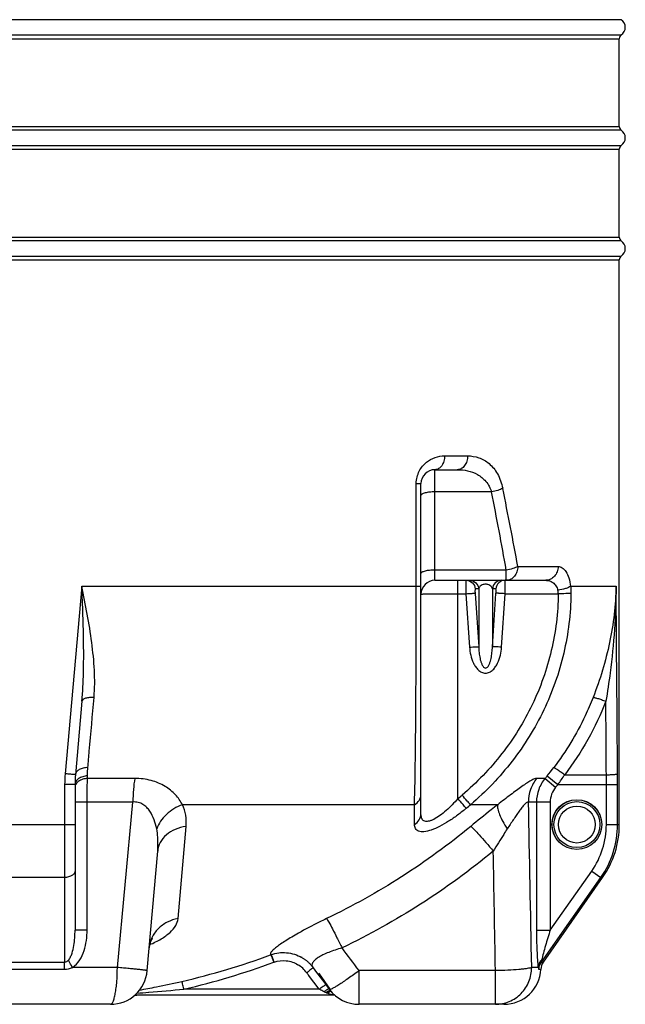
# Model space of a CAD drawing. Header units: millimetres. Extents: x 0 to 297, y 0 to 210.
# Tile 23 of 38: x 150 to 163, y 132 to 153. Entities that reach past the tile are written whole.
import ezdxf

# ---------------------------------------------------------------- set-up
doc = ezdxf.new("R2010")
doc.units = ezdxf.units.MM
doc.header["$LTSCALE"] = 16.335
doc.layers.get('0').update_dxf_attribs({"linetype": 'CONTINUOUS'})
doc.layers.add('08_SURFACES', color=7, linetype='CONTINUOUS')
doc.layers.add('AXES_REF', color=7, linetype='CONTINUOUS')

msp = doc.modelspace()

# ---------------------------------------------------------------- linework, layer by layer
at = {"color": 9, "linetype": 'Continuous'}
for p, q in [((162.997, 153.241), (136.91, 153.241)), ((136.91, 152.911), (162.997, 152.911)), ((136.954, 152.829), (162.954, 152.829)), ((162.997, 150.841), (136.91, 150.841)), ((136.954, 150.923), (162.954, 150.923)), ((136.91, 150.511), (162.997, 150.511)), ((136.954, 150.429), (162.954, 150.429)), ((136.954, 148.523), (162.954, 148.523)), ((162.997, 148.441), (136.91, 148.441)), ((136.91, 148.111), (162.997, 148.111)), ((136.954, 148.029), (162.954, 148.029)), ((159.166, 143.776), (159.666, 143.776)), ((158.954, 141.076), (158.954, 143.476)), ((158.552, 143.176), (158.654, 143.176)), ((158.552, 140.948), (158.552, 143.176)), ((160.185, 142.994), (158.954, 142.994)), ((160.504, 141.298), (158.954, 141.298)), ((160.504, 141.076), (160.504, 141.298)), ((160.753, 141.376), (161.627, 141.376)), ((159.454, 136.339), (159.454, 141.076)), ((151.302, 140.948), (150.939, 136.878)), ((151.302, 140.948), (158.654, 140.948)), ((159.905, 140.89), (159.831, 140.89)), ((159.905, 140.89), (159.905, 139.634)), ((160.277, 140.89), (160.203, 140.89)), ((160.203, 140.89), (160.203, 139.634)), ((161.897, 140.948), (162.884, 140.948)), ((159.454, 140.786), (159.629, 140.786)), ((159.629, 140.786), (159.706, 139.627)), ((159.827, 140.793), (159.905, 139.634)), ((160.203, 139.634), (160.28, 140.793)), ((160.401, 139.627), (160.479, 140.786)), ((160.479, 140.786), (161.63, 140.786)), ((151.424, 136.778), (151.424, 136.834)), ((152.449, 136.778), (151.424, 136.778)), ((161.346, 136.778), (161.166, 136.778)), ((161.346, 136.778), (161.574, 136.586)), ((161.393, 136.834), (161.623, 136.645)), ((161.77, 136.857), (162.673, 136.857)), ((151.154, 136.645), (150.928, 136.645)), ((150.928, 136.645), (150.928, 135.774)), ((161.623, 136.645), (162.917, 136.645)), ((162.674, 135.774), (162.674, 136.645)), ((162.917, 135.774), (162.917, 136.645)), ((152.409, 136.265), (151.154, 136.265)), ((151.415, 133.487), (151.415, 136.265)), ((152.071, 132.676), (152.409, 136.265)), ((158.514, 136.207), (153.482, 136.207)), ((158.514, 135.781), (158.514, 136.207)), ((160.317, 136.207), (159.728, 136.207)), ((161.456, 136.265), (160.984, 136.265)), ((161.159, 136.265), (161.159, 133.487)), ((161.456, 136.265), (161.456, 133.487)), ((148.754, 135.774), (151.154, 135.774)), ((153.386, 133.736), (153.561, 135.737)), ((162.674, 135.774), (162.954, 135.774)), ((150.925, 134.627), (148.982, 134.627)), ((150.925, 134.627), (150.927, 132.791)), ((161.265, 132.791), (162.555, 134.627)), ((161.456, 133.487), (162.356, 134.767)), ((162.356, 134.767), (162.555, 134.627)), ((162.555, 134.627), (162.592, 134.627)), ((151.415, 133.487), (151.154, 133.487)), ((161.159, 133.487), (161.456, 133.487)), ((148.98, 132.791), (150.927, 132.791)), ((152.071, 132.676), (151.1, 132.676)), ((161.195, 132.676), (161.054, 132.676)), ((161.265, 132.791), (161.307, 132.791)), ((148.985, 132.635), (150.923, 132.635)), ((156.444, 132.206), (156.213, 132.511)), ((156.688, 132.206), (156.454, 132.536)), ((160.268, 132.606), (157.312, 132.606)), ((157.312, 131.876), (157.312, 132.606)), ((160.268, 131.876), (160.268, 132.606)), ((161.211, 132.635), (161.253, 132.635)), ((152.475, 132.076), (152.46, 132.074)), ((156.444, 132.206), (153.514, 132.206))]:
    msp.add_line(p, q, dxfattribs=at)
at = {"color": 7, "linetype": 'Continuous'}
for p, q in [((158.954, 143.476), (159.442, 143.476)), ((158.654, 136.008), (158.654, 143.176)), ((158.954, 141.076), (161.358, 141.076)), ((151.303, 138.451), (151.163, 136.857)), ((151.154, 136.645), (151.154, 133.487)), ((152.718, 132.606), (152.945, 135.2)), ((161.307, 132.791), (162.592, 134.627)), ((152.46, 132.073), (152.461, 132.074)), ((152.461, 132.074), (152.462, 132.074)), ((152.462, 132.074), (152.463, 132.074)), ((152.463, 132.074), (152.464, 132.074)), ((152.464, 132.074), (152.465, 132.074)), ((152.465, 132.074), (152.466, 132.074)), ((152.466, 132.074), (152.467, 132.074)), ((152.467, 132.074), (152.468, 132.075)), ((152.467, 132.074), (152.467, 132.074)), ((152.468, 132.075), (152.469, 132.075)), ((152.469, 132.075), (152.47, 132.075)), ((152.47, 132.075), (152.471, 132.075)), ((152.471, 132.075), (152.472, 132.075)), ((152.472, 132.075), (152.473, 132.075)), ((152.473, 132.075), (152.474, 132.075)), ((152.474, 132.075), (152.475, 132.075)), ((152.475, 132.075), (152.476, 132.075)), ((152.476, 132.075), (152.477, 132.075)), ((152.477, 132.075), (152.478, 132.076)), ((152.478, 132.076), (152.479, 132.076)), ((152.479, 132.076), (152.48, 132.076)), ((152.48, 132.076), (152.481, 132.076)), ((152.481, 132.076), (152.482, 132.076)), ((152.482, 132.076), (152.483, 132.076)), ((152.483, 132.076), (152.484, 132.076)), ((152.484, 132.076), (152.485, 132.076)), ((152.485, 132.076), (152.486, 132.076)), ((152.486, 132.076), (152.487, 132.076)), ((152.487, 132.076), (152.488, 132.076)), ((152.488, 132.076), (152.489, 132.076)), ((152.489, 132.076), (152.489, 132.076)), ((152.489, 132.076), (152.49, 132.076)), ((152.49, 132.076), (152.491, 132.076)), ((152.491, 132.076), (152.492, 132.076)), ((151.921, 131.876), (147.987, 131.876)), ((160.454, 131.876), (157.312, 131.876))]:
    msp.add_line(p, q, dxfattribs=at)
for points in [[(152.761, 133.099), (152.762, 133.109), (152.763, 133.12), (152.765, 133.132), (152.767, 133.143), (152.769, 133.153), (152.771, 133.163), (152.773, 133.173), (152.776, 133.182), (152.778, 133.191), (152.781, 133.2), (152.784, 133.208), (152.786, 133.216), (152.789, 133.223), (152.792, 133.23), (152.795, 133.237), (152.798, 133.243), (152.8, 133.249), (152.803, 133.255), (152.806, 133.26), (152.808, 133.265), (152.811, 133.269), (152.813, 133.273), (152.815, 133.277), (152.818, 133.281), (152.82, 133.284), (152.822, 133.287), (152.824, 133.29), (152.825, 133.293), (152.827, 133.295), (152.829, 133.297), (152.83, 133.299), (152.831, 133.3), (152.832, 133.302), (152.833, 133.303), (152.834, 133.304), (152.835, 133.304), (152.835, 133.305), (152.835, 133.305)], [(156.081, 132.886), (156.093, 132.878), (156.104, 132.871), (156.115, 132.864), (156.126, 132.857), (156.137, 132.849), (156.148, 132.841), (156.159, 132.833), (156.17, 132.824), (156.18, 132.816), (156.191, 132.807), (156.201, 132.798), (156.212, 132.788), (156.222, 132.779), (156.232, 132.769), (156.242, 132.759), (156.251, 132.749), (156.261, 132.738), (156.27, 132.728), (156.279, 132.717), (156.288, 132.706), (156.297, 132.695), (156.304, 132.686)], [(156.304, 132.686), (156.37, 132.598), (156.42, 132.532), (156.469, 132.466), (156.52, 132.399), (156.57, 132.332), (156.621, 132.263), (156.671, 132.197)]]:
    msp.add_lwpolyline(points, dxfattribs=at)
at = {"color": 9, "linetype": 'Continuous'}
for radius in [0.538, 0.498]:
    msp.add_circle((162.034, 135.776), radius, dxfattribs=at)
at = {"color": 7, "linetype": 'Continuous'}
for centre, radius, start, end in [((162.884, 153.076), 0.2, 304.5181, 55.4819), ((163.054, 152.829), 0.1, 124.5181, 180), ((163.054, 150.923), 0.1, 180, 235.4819), ((162.884, 150.676), 0.2, 304.5181, 55.4819), ((163.054, 150.429), 0.1, 124.5181, 180), ((163.054, 148.523), 0.1, 180, 235.4819), ((162.884, 148.276), 0.2, 304.5181, 55.4819), ((163.054, 148.029), 0.1, 124.5181, 180), ((158.954, 143.176), 0.3, 90, 180), ((158.954, 140.776), 0.3, 90, 180), ((153.591, 136.645), 2.438, 175, 180), ((160.954, 135.774), 2, 325, 360), ((161.552, 132.619), 0.3, 145, 177.0466), ((151.921, 132.676), 0.8, 270, 355), ((160.454, 132.676), 0.8, 270, 357.0466), ((157.312, 132.676), 0.8, 216.8031, 270)]:
    msp.add_arc(centre, radius, start, end, dxfattribs=at)
at = {"color": 9, "linetype": 'Continuous'}
for centre, radius, start, end in [((60.006, 123.266), 102.103, 10.1726, 11.14097), ((62.407, 123.312), 99.992, 10.40774, 11.39736), ((161.352, 140.793), 0.279, 358.6885, 14.3393), ((-1452.641, 125.936), 1615.594, 0.388056, 0.532384), ((157.25, 140.25), 5.369, 320.4934, 322.9149), ((153.561, 136.644), 2.633, 174.906, 179.9986), ((156.384, 140.964), 6.492, 319.8513, 320.4991), ((156.451, 140.383), 6.382, 324.1456, 326.4655), ((133.62, 136.645), 29.054, 359.9985, 0.4174), ((128.422, 136.645), 34.496, 359.9986, 0.3867), ((156.381, 140.964), 6.792, 319.8631, 320.5108), ((149.959, 147.691), 14.8, 309.9099, 310.372), ((149.959, 147.698), 15.082, 309.9099, 310.372), ((-1036.507, 111.179), 1197.754, 1.028398, 1.200107), ((-1131.864, 111.051), 1292.311, 0.955727, 1.070736), ((149.956, 147.625), 15.651, 282.9765, 290.3339), ((155.665, 132.218), 0.781, 109.7698, 110.3383), ((155.661, 132.174), 0.826, 59.4505, 60.3539), ((19.073, 29.188), 172.642, 36.80063, 37.0052), ((149.956, 147.648), 15.846, 282.9765, 290.3339), ((155.74, 132.038), 0.801, 109.7779, 110.3388), ((157.807, 133.72), 2, 215.5172, 217.182), ((158.009, 133.641), 1.908, 214.819, 215.4097), ((148.504, 183.564), 51.601, 274.4334, 274.7198), ((148.459, 154.384), 22.574, 280.4444, 280.9117), ((149.04, 177.525), 45.539, 274.6725, 275.6375), ((156.83, 132.733), 0.647, 244.8448, 248.7871), ((156.813, 132.747), 0.654, 250.618, 252.2508), ((156.885, 132.908), 0.829, 250.8828, 252.304)]:
    msp.add_arc(centre, radius, start, end, dxfattribs=at)
for points, knots in [([(158.552, 143.176), (158.552, 143.223), (158.564, 143.316), (158.611, 143.444), (158.682, 143.552), (158.793, 143.663), (158.955, 143.753), (159.098, 143.776), (159.166, 143.776)], [0, 0, 0, 0, 0.149012, 0.292233, 0.426883, 0.553015, 0.784437, 1, 1, 1, 1]), ([(159.166, 143.776), (159.166, 143.737), (159.156, 143.662), (159.112, 143.564), (159.042, 143.494), (158.982, 143.476), (158.954, 143.476)], [0, 0, 0, 0, 0.287746, 0.555009, 0.790278, 1, 1, 1, 1]), ([(159.666, 143.776), (159.666, 143.737), (159.655, 143.662), (159.608, 143.563), (159.534, 143.494), (159.472, 143.476), (159.442, 143.476)], [0, 0, 0, 0, 0.282291, 0.546862, 0.784124, 1, 1, 1, 1]), ([(159.666, 143.776), (159.748, 143.776), (159.916, 143.749), (160.149, 143.615), (160.335, 143.381), (160.404, 143.182), (160.427, 143.072)], [0, 0, 0, 0, 0.218239, 0.445055, 0.70091, 1, 1, 1, 1]), ([(159.442, 143.476), (159.517, 143.476), (159.668, 143.461), (159.886, 143.381), (160.079, 143.229), (160.161, 143.078), (160.185, 142.994)], [0, 0, 0, 0, 0.237799, 0.47603, 0.72506, 1, 1, 1, 1]), ([(158.954, 142.994), (158.915, 142.994), (158.844, 142.991), (158.761, 142.978), (158.706, 142.961), (158.675, 142.947), (158.654, 142.929), (158.654, 142.917)], [0, 0, 0, 0, 0.357981, 0.66556, 0.787382, 0.883301, 1, 1, 1, 1]), ([(160.427, 143.072), (160.393, 143.053), (160.313, 143.023), (160.231, 143.003), (160.185, 142.994)], [0, 0, 0, 0, 0.448326, 1, 1, 1, 1]), ([(158.954, 141.298), (158.915, 141.298), (158.844, 141.295), (158.761, 141.282), (158.706, 141.265), (158.675, 141.251), (158.654, 141.233), (158.654, 141.221)], [0, 0, 0, 0, 0.357981, 0.66556, 0.787382, 0.883301, 1, 1, 1, 1]), ([(160.753, 141.376), (160.753, 141.337), (160.741, 141.261), (160.687, 141.161), (160.605, 141.093), (160.537, 141.076), (160.504, 141.076)], [0, 0, 0, 0, 0.270921, 0.530092, 0.771673, 1, 1, 1, 1]), ([(160.753, 141.376), (160.72, 141.357), (160.637, 141.326), (160.552, 141.306), (160.504, 141.298)], [0, 0, 0, 0, 0.44257, 1, 1, 1, 1]), ([(161.627, 141.376), (161.627, 141.337), (161.613, 141.26), (161.555, 141.16), (161.465, 141.092), (161.393, 141.076), (161.358, 141.076)], [0, 0, 0, 0, 0.262282, 0.517545, 0.762537, 1, 1, 1, 1]), ([(161.627, 141.376), (161.642, 141.376), (161.674, 141.371), (161.737, 141.34), (161.807, 141.258), (161.867, 141.119), (161.889, 141.009), (161.897, 140.948)], [0, 0, 0, 0, 0.083847, 0.172558, 0.383904, 0.660403, 1, 1, 1, 1]), ([(159.632, 141.076), (159.632, 141.076), (159.631, 141.073), (159.63, 141.07), (159.629, 141.063), (159.628, 141.049), (159.628, 141.024), (159.627, 140.989), (159.627, 140.946), (159.627, 140.896), (159.628, 140.843), (159.628, 140.805), (159.629, 140.786)], [0, 0, 0, 0, 0.005741, 0.02028, 0.044012, 0.076811, 0.16843, 0.291889, 0.442687, 0.615296, 0.803371, 1, 1, 1, 1]), ([(159.632, 141.076), (159.681, 141.076), (159.782, 141.037), (159.827, 140.939), (159.831, 140.89)], [0, 0, 0, 0, 0.499144, 1, 1, 1, 1]), ([(159.706, 141.076), (159.755, 141.076), (159.856, 141.037), (159.902, 140.939), (159.905, 140.89)], [0, 0, 0, 0, 0.499144, 1, 1, 1, 1]), ([(160.401, 141.076), (160.353, 141.076), (160.251, 141.037), (160.206, 140.939), (160.203, 140.89)], [0, 0, 0, 0, 0.499144, 1, 1, 1, 1]), ([(160.476, 141.076), (160.427, 141.076), (160.326, 141.037), (160.28, 140.939), (160.277, 140.89)], [0, 0, 0, 0, 0.499144, 1, 1, 1, 1]), ([(160.479, 140.786), (160.479, 140.805), (160.48, 140.843), (160.481, 140.896), (160.481, 140.946), (160.481, 140.989), (160.48, 141.024), (160.479, 141.049), (160.478, 141.063), (160.478, 141.07), (160.477, 141.073), (160.476, 141.076), (160.476, 141.076)], [0, 0, 0, 0, 0.196627, 0.384702, 0.557311, 0.70811, 0.831569, 0.923188, 0.955987, 0.97972, 0.994259, 1, 1, 1, 1]), ([(161.358, 141.076), (161.385, 141.076), (161.441, 141.068), (161.52, 141.028), (161.586, 140.958), (161.613, 140.896), (161.622, 140.862)], [0, 0, 0, 0, 0.224431, 0.45598, 0.710004, 1, 1, 1, 1]), ([(151.303, 138.451), (151.321, 138.657), (151.341, 139.072), (151.343, 139.905), (151.319, 140.53), (151.302, 140.948)], [0, 0, 0, 0, 0.248409, 0.498152, 1, 1, 1, 1]), ([(151.566, 138.536), (151.583, 138.732), (151.583, 139.131), (151.5, 139.939), (151.383, 140.543), (151.302, 140.948)], [0, 0, 0, 0, 0.242262, 0.490856, 1, 1, 1, 1]), ([(158.514, 136.207), (158.53, 136.869), (158.547, 138.449), (158.552, 140.029), (158.552, 140.948)], [0, 0, 0, 0, 0.418556, 1, 1, 1, 1]), ([(159.629, 140.786), (159.653, 140.788), (159.697, 140.791), (159.75, 140.793), (159.786, 140.794), (159.805, 140.795), (159.818, 140.794), (159.825, 140.794), (159.827, 140.793)], [0, 0, 0, 0, 0.361, 0.673646, 0.798437, 0.896392, 0.964275, 1, 1, 1, 1]), ([(159.831, 140.89), (159.83, 140.89), (159.828, 140.887), (159.826, 140.878), (159.825, 140.858), (159.825, 140.829), (159.826, 140.806), (159.827, 140.793)], [0, 0, 0, 0, 0.026184, 0.083779, 0.297441, 0.618255, 1, 1, 1, 1]), ([(160.203, 140.89), (160.199, 140.913), (160.175, 140.951), (160.119, 140.983), (160.054, 140.995), (159.989, 140.983), (159.933, 140.951), (159.909, 140.913), (159.905, 140.89)], [0, 0, 0, 0, 0.184071, 0.315741, 0.499996, 0.684256, 0.815928, 1, 1, 1, 1]), ([(160.28, 140.793), (160.281, 140.806), (160.282, 140.829), (160.283, 140.858), (160.281, 140.878), (160.28, 140.887), (160.278, 140.89), (160.277, 140.89)], [0, 0, 0, 0, 0.381743, 0.702557, 0.91622, 0.973815, 1, 1, 1, 1]), ([(160.479, 140.786), (160.455, 140.788), (160.41, 140.791), (160.358, 140.793), (160.322, 140.794), (160.303, 140.795), (160.29, 140.794), (160.283, 140.794), (160.28, 140.793)], [0, 0, 0, 0, 0.361, 0.673646, 0.798437, 0.896392, 0.964275, 1, 1, 1, 1]), ([(161.897, 140.948), (161.884, 140.937), (161.848, 140.917), (161.757, 140.884), (161.678, 140.868), (161.622, 140.862)], [0, 0, 0, 0, 0.179686, 0.417931, 1, 1, 1, 1]), ([(161.897, 140.948), (161.899, 140.935), (161.905, 140.882), (161.907, 140.829), (161.906, 140.79)], [0, 0, 0, 0, 0.245887, 1, 1, 1, 1]), ([(162.884, 140.948), (162.875, 140.538), (162.778, 139.715), (162.537, 138.922), (162.386, 138.536)], [0, 0, 0, 0, 0.496799, 1, 1, 1, 1]), ([(162.884, 140.948), (162.881, 140.321), (162.823, 139.483), (162.697, 138.657), (162.662, 138.451)], [0, 0, 0, 0, 0.750113, 1, 1, 1, 1]), ([(158.654, 140.776), (158.654, 140.776), (158.656, 140.777), (158.658, 140.777), (158.663, 140.778), (158.673, 140.778), (158.691, 140.779), (158.717, 140.78), (158.751, 140.781), (158.791, 140.782), (158.837, 140.783), (158.911, 140.784), (159.015, 140.785), (159.152, 140.786), (159.3, 140.786), (159.402, 140.786), (159.454, 140.786)], [0, 0, 0, 0, 0.001364, 0.005029, 0.011067, 0.019477, 0.04334, 0.076404, 0.118355, 0.168791, 0.227231, 0.29311, 0.444593, 0.617424, 0.804962, 1, 1, 1, 1]), ([(161.63, 140.786), (161.626, 140.371), (161.524, 139.539), (161.105, 138.355), (160.443, 137.289), (159.862, 136.685), (159.545, 136.416)], [0, 0, 0, 0, 0.249944, 0.499911, 0.749924, 1, 1, 1, 1]), ([(161.906, 140.79), (161.901, 140.355), (161.795, 139.483), (161.358, 138.242), (160.666, 137.124), (160.059, 136.49), (159.728, 136.207)], [0, 0, 0, 0, 0.249969, 0.499944, 0.749948, 1, 1, 1, 1]), ([(161.906, 140.79), (161.869, 140.787), (161.777, 140.786), (161.685, 140.786), (161.63, 140.786)], [0, 0, 0, 0, 0.401097, 1, 1, 1, 1]), ([(159.706, 139.627), (159.73, 139.628), (159.775, 139.631), (159.828, 139.633), (159.863, 139.635), (159.882, 139.635), (159.896, 139.635), (159.903, 139.634), (159.905, 139.634)], [0, 0, 0, 0, 0.361, 0.673646, 0.798437, 0.896392, 0.964275, 1, 1, 1, 1]), ([(159.706, 139.627), (159.71, 139.567), (159.727, 139.448), (159.775, 139.305), (159.834, 139.201), (159.891, 139.131), (159.964, 139.078), (160.054, 139.055), (160.143, 139.078), (160.217, 139.131), (160.274, 139.201), (160.333, 139.305), (160.38, 139.448), (160.397, 139.567), (160.401, 139.627)], [0, 0, 0, 0, 0.125164, 0.250237, 0.31284, 0.375394, 0.437814, 0.499997, 0.56218, 0.624602, 0.687157, 0.749761, 0.874835, 1, 1, 1, 1]), ([(159.905, 139.634), (159.906, 139.592), (159.911, 139.528), (159.922, 139.445), (159.933, 139.382), (159.948, 139.321), (159.965, 139.27), (159.983, 139.232), (160, 139.204), (160.021, 139.18), (160.054, 139.166), (160.086, 139.18), (160.108, 139.204), (160.125, 139.232), (160.143, 139.27), (160.16, 139.321), (160.175, 139.382), (160.186, 139.445), (160.197, 139.528), (160.201, 139.592), (160.203, 139.634)], [0, 0, 0, 0, 0.124183, 0.186324, 0.248516, 0.310792, 0.373226, 0.40458, 0.436097, 0.467906, 0.499998, 0.53209, 0.563901, 0.595418, 0.626773, 0.689207, 0.751484, 0.813676, 0.875817, 1, 1, 1, 1]), ([(160.401, 139.627), (160.377, 139.628), (160.333, 139.631), (160.28, 139.633), (160.244, 139.635), (160.225, 139.635), (160.212, 139.635), (160.205, 139.634), (160.203, 139.634)], [0, 0, 0, 0, 0.361, 0.673646, 0.798437, 0.896392, 0.964275, 1, 1, 1, 1]), ([(151.566, 138.536), (151.532, 138.537), (151.47, 138.535), (151.397, 138.522), (151.35, 138.504), (151.32, 138.486), (151.304, 138.465), (151.303, 138.451)], [0, 0, 0, 0, 0.345557, 0.638501, 0.757192, 0.85546, 1, 1, 1, 1]), ([(151.432, 137.012), (151.442, 137.132), (151.487, 137.64), (151.531, 138.148), (151.566, 138.536)], [0, 0, 0, 0, 0.235101, 1, 1, 1, 1]), ([(162.386, 138.536), (162.333, 138.4), (162.102, 137.865), (161.797, 137.361), (161.533, 137.012)], [0, 0, 0, 0, 0.250206, 1, 1, 1, 1]), ([(162.662, 138.451), (162.551, 138.167), (162.289, 137.613), (161.954, 137.1), (161.77, 136.857)], [0, 0, 0, 0, 0.499889, 1, 1, 1, 1]), ([(162.386, 138.536), (162.39, 138.537), (162.401, 138.536), (162.42, 138.532), (162.448, 138.525), (162.497, 138.51), (162.57, 138.486), (162.63, 138.463), (162.662, 138.451)], [0, 0, 0, 0, 0.040672, 0.111047, 0.209733, 0.333898, 0.642845, 1, 1, 1, 1]), ([(151.432, 137.012), (151.398, 137.012), (151.333, 137.005), (151.247, 136.974), (151.185, 136.925), (151.165, 136.879), (151.163, 136.857)], [0, 0, 0, 0, 0.304529, 0.576601, 0.805219, 1, 1, 1, 1]), ([(151.424, 136.834), (151.424, 136.849), (151.425, 136.908), (151.428, 136.968), (151.432, 137.012)], [0, 0, 0, 0, 0.246788, 1, 1, 1, 1]), ([(161.533, 137.012), (161.537, 137.012), (161.546, 137.008), (161.563, 137), (161.587, 136.985), (161.629, 136.958), (161.691, 136.915), (161.743, 136.878), (161.77, 136.857)], [0, 0, 0, 0, 0.037483, 0.105593, 0.202931, 0.326673, 0.637525, 1, 1, 1, 1]), ([(151.163, 136.857), (151.163, 136.857), (151.161, 136.857), (151.159, 136.858), (151.153, 136.858), (151.146, 136.859), (151.136, 136.86), (151.121, 136.862), (151.096, 136.864), (151.063, 136.867), (151.025, 136.871), (150.983, 136.874), (150.954, 136.877), (150.939, 136.878)], [0, 0, 0, 0, 0.004766, 0.018899, 0.042299, 0.074767, 0.116019, 0.165698, 0.288529, 0.438984, 0.611822, 0.801025, 1, 1, 1, 1]), ([(151.424, 136.834), (151.389, 136.832), (151.321, 136.82), (151.233, 136.78), (151.17, 136.72), (151.154, 136.668), (151.154, 136.645)], [0, 0, 0, 0, 0.299027, 0.569709, 0.800525, 1, 1, 1, 1]), ([(151.424, 136.778), (151.389, 136.776), (151.321, 136.764), (151.233, 136.722), (151.17, 136.662), (151.154, 136.61), (151.154, 136.586)], [0, 0, 0, 0, 0.297679, 0.567731, 0.799029, 1, 1, 1, 1]), ([(151.415, 136.265), (151.415, 136.311), (151.416, 136.482), (151.419, 136.653), (151.424, 136.778)], [0, 0, 0, 0, 0.270109, 1, 1, 1, 1]), ([(152.449, 136.778), (152.435, 136.699), (152.415, 136.528), (152.409, 136.356), (152.409, 136.265)], [0, 0, 0, 0, 0.469824, 1, 1, 1, 1]), ([(153.482, 136.207), (153.442, 136.285), (153.333, 136.436), (153.102, 136.622), (152.799, 136.75), (152.569, 136.778), (152.449, 136.778)], [0, 0, 0, 0, 0.211447, 0.446395, 0.709562, 1, 1, 1, 1]), ([(161.166, 136.778), (161.148, 136.778), (161.104, 136.765), (161.032, 136.729), (160.942, 136.673), (160.837, 136.601), (160.72, 136.515), (160.545, 136.383), (160.41, 136.279), (160.317, 136.207)], [0, 0, 0, 0, 0.052233, 0.130906, 0.234785, 0.360219, 0.503002, 0.659274, 1, 1, 1, 1]), ([(161.166, 136.778), (161.108, 136.707), (161.015, 136.543), (160.984, 136.357), (160.984, 136.265)], [0, 0, 0, 0, 0.4987, 1, 1, 1, 1]), ([(161.346, 136.778), (161.286, 136.707), (161.192, 136.543), (161.159, 136.357), (161.159, 136.265)], [0, 0, 0, 0, 0.499936, 1, 1, 1, 1]), ([(162.673, 136.857), (162.703, 136.857), (162.746, 136.858), (162.802, 136.861), (162.837, 136.863), (162.867, 136.866), (162.891, 136.87), (162.906, 136.873), (162.915, 136.876), (162.916, 136.878)], [0, 0, 0, 0, 0.363289, 0.529227, 0.676927, 0.801343, 0.898315, 0.964847, 1, 1, 1, 1]), ([(161.574, 136.586), (161.537, 136.541), (161.477, 136.439), (161.456, 136.323), (161.456, 136.265)], [0, 0, 0, 0, 0.500013, 1, 1, 1, 1]), ([(158.514, 136.207), (158.555, 136.23), (158.626, 136.292), (158.654, 136.383), (158.654, 136.426)], [0, 0, 0, 0, 0.515979, 1, 1, 1, 1]), ([(159.454, 136.339), (159.414, 136.293), (159.332, 136.203), (159.203, 136.079), (159.07, 135.971), (158.958, 135.899), (158.87, 135.861), (158.8, 135.841), (158.732, 135.844), (158.687, 135.88), (158.666, 135.917), (158.656, 135.96), (158.654, 135.992), (158.654, 136.008)], [0, 0, 0, 0, 0.168235, 0.334546, 0.494535, 0.639796, 0.703006, 0.757734, 0.841181, 0.87676, 0.913623, 0.954417, 1, 1, 1, 1]), ([(159.635, 136.129), (159.611, 136.154), (159.551, 136.225), (159.491, 136.295), (159.454, 136.339)], [0, 0, 0, 0, 0.381241, 1, 1, 1, 1]), ([(159.728, 136.207), (159.704, 136.233), (159.643, 136.302), (159.582, 136.372), (159.545, 136.416)], [0, 0, 0, 0, 0.381288, 1, 1, 1, 1]), ([(152.924, 135.682), (152.91, 135.749), (152.874, 135.882), (152.798, 136.039), (152.711, 136.149), (152.628, 136.219), (152.524, 136.263), (152.447, 136.268), (152.409, 136.265)], [0, 0, 0, 0, 0.241049, 0.484347, 0.607872, 0.733726, 0.863853, 1, 1, 1, 1]), ([(153.482, 136.207), (153.354, 136.16), (153.124, 136.022), (152.965, 135.8), (152.924, 135.682)], [0, 0, 0, 0, 0.5212, 1, 1, 1, 1]), ([(153.561, 135.737), (153.568, 135.817), (153.563, 135.979), (153.516, 136.134), (153.482, 136.207)], [0, 0, 0, 0, 0.497838, 1, 1, 1, 1]), ([(159.635, 136.129), (159.574, 136.078), (159.45, 135.979), (159.258, 135.847), (159.068, 135.737), (158.89, 135.658), (158.752, 135.621), (158.659, 135.619), (158.605, 135.629), (158.562, 135.653), (158.522, 135.701), (158.514, 135.75), (158.514, 135.781)], [0, 0, 0, 0, 0.176379, 0.349485, 0.51347, 0.65967, 0.778057, 0.825014, 0.864374, 0.8983, 0.930184, 1, 1, 1, 1]), ([(160.317, 136.207), (160.269, 136.17), (160.072, 136.015), (159.878, 135.857), (159.733, 135.737)], [0, 0, 0, 0, 0.245704, 1, 1, 1, 1]), ([(160.317, 136.207), (160.311, 136.178), (160.319, 136.103), (160.359, 135.982), (160.429, 135.836), (160.49, 135.735), (160.524, 135.682)], [0, 0, 0, 0, 0.157871, 0.383098, 0.668899, 1, 1, 1, 1]), ([(160.984, 136.265), (160.973, 136.269), (160.949, 136.258), (160.924, 136.238), (160.887, 136.201), (160.839, 136.143), (160.78, 136.063), (160.718, 135.973), (160.632, 135.846), (160.567, 135.748), (160.524, 135.682)], [0, 0, 0, 0, 0.047847, 0.086705, 0.134925, 0.252367, 0.387817, 0.533625, 0.685648, 1, 1, 1, 1]), ([(158.514, 135.781), (158.555, 135.805), (158.626, 135.87), (158.654, 135.963), (158.654, 136.008)], [0, 0, 0, 0, 0.511905, 1, 1, 1, 1]), ([(150.928, 135.774), (150.928, 135.673), (150.928, 135.291), (150.927, 134.908), (150.925, 134.627)], [0, 0, 0, 0, 0.265284, 1, 1, 1, 1]), ([(152.945, 135.2), (152.948, 135.24), (152.957, 135.401), (152.947, 135.564), (152.924, 135.682)], [0, 0, 0, 0, 0.2523, 1, 1, 1, 1]), ([(153.561, 135.737), (153.481, 135.726), (153.327, 135.684), (153.13, 135.565), (152.992, 135.399), (152.95, 135.265), (152.945, 135.2)], [0, 0, 0, 0, 0.277864, 0.536921, 0.775355, 1, 1, 1, 1]), ([(159.733, 135.737), (159.256, 135.342), (158.252, 134.61), (157.167, 134.005), (156.609, 133.736)], [0, 0, 0, 0, 0.499898, 1, 1, 1, 1]), ([(159.733, 135.737), (159.744, 135.729), (159.768, 135.708), (159.83, 135.647), (159.93, 135.539), (160.069, 135.381), (160.169, 135.263), (160.222, 135.2)], [0, 0, 0, 0, 0.053869, 0.133266, 0.36054, 0.659439, 1, 1, 1, 1]), ([(160.524, 135.682), (160.498, 135.643), (160.395, 135.484), (160.296, 135.322), (160.222, 135.2)], [0, 0, 0, 0, 0.248638, 1, 1, 1, 1]), ([(162.356, 134.767), (162.458, 134.913), (162.619, 135.238), (162.674, 135.596), (162.674, 135.774)], [0, 0, 0, 0, 0.500002, 1, 1, 1, 1]), ([(162.555, 134.627), (162.671, 134.793), (162.855, 135.163), (162.917, 135.572), (162.917, 135.774)], [0, 0, 0, 0, 0.5, 1, 1, 1, 1]), ([(160.222, 135.2), (159.721, 134.785), (158.667, 134.017), (157.528, 133.381), (156.942, 133.099)], [0, 0, 0, 0, 0.499895, 1, 1, 1, 1]), ([(151.154, 134.767), (151.154, 134.749), (151.139, 134.709), (151.085, 134.665), (151.012, 134.636), (150.955, 134.628), (150.925, 134.627)], [0, 0, 0, 0, 0.187439, 0.415228, 0.691484, 1, 1, 1, 1]), ([(153.386, 133.736), (153.304, 133.722), (153.146, 133.669), (152.947, 133.524), (152.809, 133.328), (152.767, 133.175), (152.761, 133.099)], [0, 0, 0, 0, 0.261061, 0.514448, 0.759794, 1, 1, 1, 1]), ([(152.773, 133.171), (152.859, 133.207), (153.014, 133.283), (153.208, 133.421), (153.339, 133.57), (153.382, 133.684), (153.386, 133.736)], [0, 0, 0, 0, 0.321993, 0.595634, 0.818336, 1, 1, 1, 1]), ([(156.609, 133.736), (156.555, 133.71), (156.349, 133.61), (156.146, 133.503), (155.998, 133.42)], [0, 0, 0, 0, 0.260688, 1, 1, 1, 1]), ([(156.609, 133.736), (156.616, 133.726), (156.633, 133.7), (156.675, 133.626), (156.743, 133.497), (156.838, 133.312), (156.906, 133.173), (156.942, 133.099)], [0, 0, 0, 0, 0.052104, 0.130303, 0.356716, 0.65667, 1, 1, 1, 1]), ([(151.009, 132.834), (151.028, 132.855), (151.059, 132.905), (151.1, 133.011), (151.131, 133.15), (151.15, 133.318), (151.154, 133.431), (151.154, 133.487)], [0, 0, 0, 0, 0.127038, 0.253121, 0.503318, 0.752147, 1, 1, 1, 1]), ([(151.1, 132.676), (151.163, 132.716), (151.265, 132.833), (151.356, 133.04), (151.405, 133.261), (151.415, 133.412), (151.415, 133.487)], [0, 0, 0, 0, 0.248451, 0.498536, 0.74917, 1, 1, 1, 1]), ([(155.998, 133.42), (155.949, 133.392), (155.856, 133.339), (155.726, 133.259), (155.615, 133.186), (155.525, 133.121), (155.457, 133.065), (155.416, 133.023), (155.396, 132.994), (155.389, 132.976), (155.387, 132.961), (155.391, 132.953), (155.394, 132.95)], [0, 0, 0, 0, 0.215276, 0.40941, 0.578804, 0.720526, 0.832515, 0.913915, 0.943511, 0.966437, 0.984226, 1, 1, 1, 1]), ([(161.159, 133.487), (161.159, 133.412), (161.16, 133.264), (161.166, 133.047), (161.177, 132.852), (161.187, 132.729), (161.195, 132.676)], [0, 0, 0, 0, 0.277208, 0.54795, 0.799802, 1, 1, 1, 1]), ([(161.456, 133.487), (161.421, 133.375), (161.37, 133.208), (161.308, 132.99), (161.28, 132.885), (161.27, 132.834)], [0, 0, 0, 0, 0.517338, 0.77012, 1, 1, 1, 1]), ([(155.394, 132.95), (155.398, 132.945), (155.406, 132.927), (155.421, 132.894), (155.44, 132.845), (155.455, 132.809), (155.462, 132.789)], [0, 0, 0, 0, 0.107992, 0.327983, 0.636508, 1, 1, 1, 1]), ([(155.401, 132.952), (155.509, 132.991), (155.744, 133.021), (155.97, 132.949), (156.07, 132.892)], [0, 0, 0, 0, 0.499792, 1, 1, 1, 1]), ([(155.401, 132.952), (155.405, 132.948), (155.413, 132.93), (155.429, 132.896), (155.448, 132.848), (155.462, 132.812), (155.469, 132.792)], [0, 0, 0, 0, 0.108001, 0.327995, 0.636517, 1, 1, 1, 1]), ([(156.942, 133.099), (156.892, 133.085), (156.795, 133.056), (156.657, 133.006), (156.533, 132.952), (156.431, 132.895), (156.354, 132.839), (156.304, 132.785), (156.283, 132.731), (156.295, 132.698), (156.304, 132.686)], [0, 0, 0, 0, 0.188586, 0.369884, 0.536456, 0.680796, 0.797137, 0.88378, 0.946068, 1, 1, 1, 1]), ([(150.923, 132.635), (150.923, 132.649), (150.923, 132.701), (150.925, 132.753), (150.927, 132.791)], [0, 0, 0, 0, 0.265538, 1, 1, 1, 1]), ([(150.927, 132.791), (150.943, 132.791), (150.975, 132.801), (150.998, 132.822), (151.009, 132.834)], [0, 0, 0, 0, 0.498748, 1, 1, 1, 1]), ([(151.1, 132.676), (151.092, 132.69), (151.06, 132.742), (151.03, 132.794), (151.009, 132.834)], [0, 0, 0, 0, 0.272062, 1, 1, 1, 1]), ([(151.921, 131.876), (151.932, 131.876), (151.949, 131.888), (151.966, 131.912), (151.986, 131.951), (152.007, 132.018), (152.029, 132.117), (152.047, 132.237), (152.066, 132.425), (152.071, 132.574), (152.071, 132.676)], [0, 0, 0, 0, 0.039553, 0.068077, 0.103826, 0.197631, 0.31983, 0.466702, 0.633149, 1, 1, 1, 1]), ([(152.718, 132.606), (152.718, 132.607), (152.712, 132.608), (152.705, 132.61), (152.689, 132.612), (152.669, 132.615), (152.643, 132.618), (152.612, 132.622), (152.575, 132.626), (152.517, 132.633), (152.434, 132.641), (152.323, 132.652), (152.2, 132.664), (152.115, 132.672), (152.071, 132.676)], [0, 0, 0, 0, 0.004914, 0.018753, 0.041584, 0.073263, 0.113561, 0.162183, 0.218767, 0.282892, 0.431803, 0.604481, 0.79578, 1, 1, 1, 1]), ([(155.469, 132.792), (155.553, 132.822), (155.737, 132.843), (155.91, 132.782), (155.986, 132.736)], [0, 0, 0, 0, 0.499979, 1, 1, 1, 1]), ([(161.054, 132.676), (161.042, 132.67), (161.009, 132.661), (160.95, 132.65), (160.871, 132.64), (160.731, 132.626), (160.529, 132.613), (160.358, 132.608), (160.268, 132.606)], [0, 0, 0, 0, 0.049736, 0.126702, 0.229132, 0.354181, 0.657048, 1, 1, 1, 1]), ([(160.268, 131.876), (160.37, 131.876), (160.578, 131.918), (160.839, 132.096), (161.013, 132.362), (161.054, 132.572), (161.054, 132.676)], [0, 0, 0, 0, 0.247934, 0.497083, 0.747941, 1, 1, 1, 1]), ([(161.195, 132.676), (161.197, 132.705), (161.213, 132.763), (161.248, 132.812), (161.27, 132.834)], [0, 0, 0, 0, 0.487046, 1, 1, 1, 1]), ([(161.195, 132.676), (161.198, 132.666), (161.201, 132.652), (161.206, 132.639), (161.21, 132.635), (161.211, 132.635)], [0, 0, 0, 0, 0.697415, 0.894666, 1, 1, 1, 1]), ([(161.27, 132.834), (161.269, 132.828), (161.267, 132.818), (161.264, 132.806), (161.263, 132.798), (161.263, 132.795), (161.264, 132.791), (161.265, 132.791)], [0, 0, 0, 0, 0.387238, 0.710925, 0.836329, 0.928529, 1, 1, 1, 1]), ([(156.319, 132.666), (156.311, 132.664), (156.293, 132.652), (156.261, 132.628), (156.222, 132.596), (156.194, 132.571), (156.179, 132.558)], [0, 0, 0, 0, 0.13837, 0.365956, 0.662393, 1, 1, 1, 1]), ([(157.312, 132.606), (157.272, 132.576), (157.193, 132.519), (157.078, 132.437), (156.971, 132.363), (156.876, 132.301), (156.798, 132.252), (156.738, 132.218), (156.699, 132.2), (156.68, 132.194), (156.673, 132.195), (156.671, 132.197)], [0, 0, 0, 0, 0.19612, 0.383279, 0.554795, 0.704562, 0.827283, 0.918706, 0.97596, 0.991625, 1, 1, 1, 1]), ([(152.732, 132.218), (152.794, 132.23), (153.04, 132.278), (153.286, 132.332), (153.47, 132.374)], [0, 0, 0, 0, 0.249086, 1, 1, 1, 1]), ([(153.514, 132.206), (153.509, 132.227), (153.5, 132.265), (153.488, 132.315), (153.477, 132.35), (153.473, 132.369), (153.47, 132.374)], [0, 0, 0, 0, 0.365127, 0.674333, 0.893875, 1, 1, 1, 1]), ([(156.444, 132.206), (156.474, 132.228), (156.515, 132.257), (156.565, 132.288), (156.585, 132.298), (156.594, 132.301)], [0, 0, 0, 0, 0.622819, 0.852646, 1, 1, 1, 1]), ([(156.555, 132.148), (156.545, 132.152), (156.508, 132.171), (156.471, 132.191), (156.444, 132.206)], [0, 0, 0, 0, 0.246919, 1, 1, 1, 1]), ([(156.66, 132.212), (156.645, 132.206), (156.61, 132.185), (156.575, 132.162), (156.555, 132.148)], [0, 0, 0, 0, 0.389574, 1, 1, 1, 1]), ([(156.682, 132.182), (156.67, 132.177), (156.641, 132.16), (156.612, 132.142), (156.596, 132.131)], [0, 0, 0, 0, 0.403784, 1, 1, 1, 1]), ([(156.703, 132.157), (156.692, 132.154), (156.668, 132.141), (156.646, 132.127), (156.633, 132.118)], [0, 0, 0, 0, 0.42327, 1, 1, 1, 1]), ([(156.633, 132.118), (156.645, 132.114), (156.693, 132.1), (156.741, 132.087), (156.778, 132.08)], [0, 0, 0, 0, 0.261062, 1, 1, 1, 1])]:
    msp.add_open_spline(points, degree=3, knots=knots, dxfattribs=at)
for points in [[(162.673, 136.857), (162.67, 137.388), (162.666, 137.92), (162.662, 138.451)], [(150.923, 132.635), (150.983, 132.635), (151.045, 132.65), (151.1, 132.676)], [(156.179, 132.558), (156.128, 132.629), (156.061, 132.691), (155.986, 132.736)], [(161.211, 132.635), (161.214, 132.69), (161.233, 132.746), (161.265, 132.791)]]:
    msp.add_open_spline(points, degree=3, dxfattribs=at)
at = {"color": 7, "linetype": 'Continuous'}
msp.add_open_spline([(156.613, 132.125), (156.628, 132.135), (156.653, 132.152), (156.679, 132.167), (156.691, 132.172)], degree=3, knots=[0, 0, 0, 0, 0.589313, 1, 1, 1, 1], dxfattribs=at)
at = {"layer": '08_SURFACES', "color": 7, "linetype": 'Continuous'}
for p, q in [((162.954, 150.923), (162.954, 152.829)), ((162.954, 148.523), (162.954, 150.429)), ((162.954, 135.774), (162.954, 148.029)), ((156.783, 132.076), (152.45, 132.076))]:
    msp.add_line(p, q, dxfattribs=at)
msp.add_arc((149.954, 147.876), 16, 278.9543, 279.0125, dxfattribs=at)
at = {"layer": 'AXES_REF', "color": 7, "linetype": 'Continuous'}
for radius in [0.54, 0.4]:
    msp.add_circle((162.034, 135.776), radius, dxfattribs=at)

doc.saveas('drawing.dxf')
